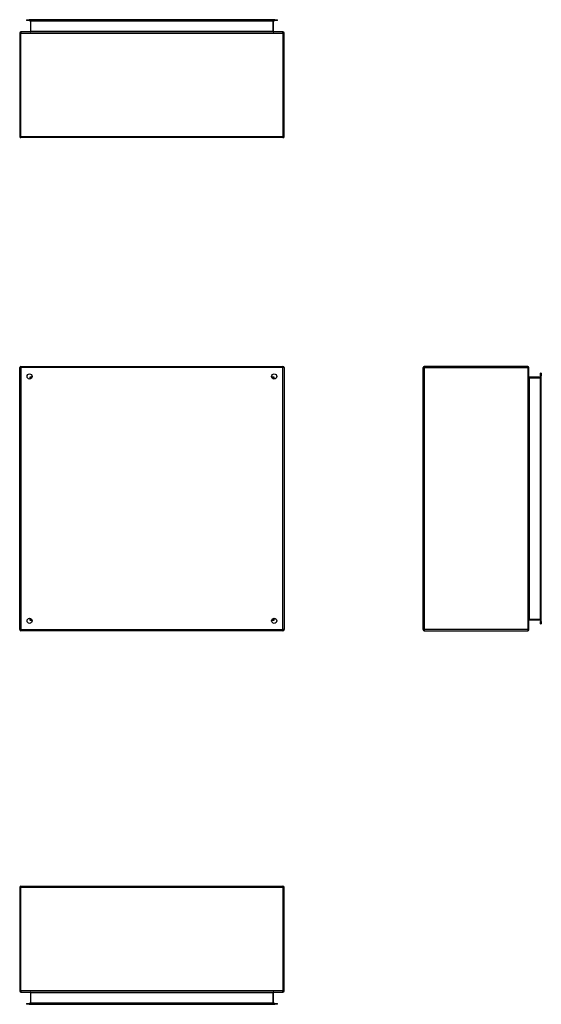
# Model space of a CAD drawing. Header units: inches. Extents: x 13 to 135, y 11 to 85.
# Tile 1 of 54: x 13 to 52, y 11 to 85. Entities that reach past the tile are written whole.
import ezdxf

# ---------------------------------------------------------------- set-up
doc = ezdxf.new("R2010")
doc.units = ezdxf.units.IN
doc.header["$MEASUREMENT"] = 0
doc.layers.add('Visible Edges(ANSI)', color=7, linetype='Continuous', lineweight=25)
doc.layers.add('Visible Tangent Edges(ANSI)', color=7, linetype='Continuous', lineweight=25)

msp = doc.modelspace()

# ---------------------------------------------------------------- linework, layer by layer
at = {"layer": 'Visible Edges(ANSI)'}
for p, q in [((13.494, 85.445), (13.691, 85.445)), ((13.494, 85.445), (13.494, 85.392)), ((13.691, 85.392), (13.494, 85.392)), ((32.274, 85.445), (13.691, 85.445)), ((13.691, 85.392), (32.274, 85.392)), ((13.796, 85.361), (13.796, 84.545)), ((32.169, 84.545), (32.169, 85.361)), ((32.274, 85.445), (32.471, 85.445)), ((32.471, 85.392), (32.274, 85.392)), ((32.471, 85.392), (32.471, 85.445)), ((12.982, 84.43), (12.982, 76.598)), ((32.898, 84.514), (13.066, 84.514)), ((32.982, 76.598), (32.982, 84.43)), ((32.898, 76.514), (13.066, 76.514)), ((12.982, 39.27), (12.982, 59.102)), ((13.066, 59.186), (32.898, 59.186)), ((32.982, 59.102), (32.982, 39.27)), ((43.505, 39.27), (43.505, 59.102)), ((51.421, 59.186), (43.589, 59.186)), ((51.505, 39.27), (51.505, 59.102)), ((13.849, 58.289), (13.849, 58.28)), ((13.889, 58.32), (13.88, 58.32)), ((32.085, 58.32), (32.076, 58.32)), ((32.116, 58.289), (32.116, 58.28)), ((52.352, 58.373), (51.536, 58.373)), ((52.383, 58.478), (52.383, 58.675)), ((52.436, 58.675), (52.383, 58.675)), ((52.383, 58.478), (52.383, 39.895)), ((52.436, 58.675), (52.436, 58.478)), ((52.436, 39.895), (52.436, 58.478)), ((13.849, 40.093), (13.849, 40.084)), ((13.88, 40.053), (13.889, 40.053)), ((32.076, 40.053), (32.085, 40.053)), ((32.116, 40.093), (32.116, 40.084)), ((51.536, 40), (52.352, 40)), ((52.383, 39.698), (52.383, 39.895)), ((52.383, 39.698), (52.436, 39.698)), ((52.436, 39.895), (52.436, 39.698)), ((32.898, 39.186), (13.066, 39.186)), ((43.589, 39.186), (51.421, 39.186)), ((12.982, 19.753), (12.982, 11.921)), ((13.066, 19.837), (32.898, 19.837)), ((32.982, 11.921), (32.982, 19.753)), ((13.066, 11.837), (32.898, 11.837)), ((13.796, 11.806), (13.796, 10.989)), ((32.169, 10.989), (32.169, 11.806)), ((13.494, 10.958), (13.691, 10.958)), ((13.494, 10.958), (13.494, 10.905)), ((13.691, 10.905), (13.494, 10.905)), ((32.274, 10.958), (13.691, 10.958)), ((13.691, 10.905), (32.274, 10.905)), ((32.274, 10.958), (32.471, 10.958)), ((32.471, 10.905), (32.274, 10.905)), ((32.471, 10.905), (32.471, 10.958))]:
    msp.add_line(p, q, dxfattribs=at)
for centre in [(13.732, 58.436), (32.232, 58.436), (13.732, 39.936), (32.232, 39.936)]:
    msp.add_circle(centre, 0.195, dxfattribs=at)
for centre, radius, start, end in [((13.765, 85.361), 0.031, 0, 90), ((32.2, 85.361), 0.031, 90, 180), ((13.066, 84.43), 0.084, 90, 180), ((13.765, 84.545), 0.031, 270, 0), ((32.2, 84.545), 0.031, 180, 270), ((32.898, 84.43), 0.084, 0, 90), ((13.066, 76.598), 0.084, 180, 270), ((32.898, 76.598), 0.084, 270, 0), ((13.066, 59.102), 0.084, 90, 180), ((32.898, 59.102), 0.084, 0, 90), ((43.589, 59.102), 0.084, 90, 180), ((51.421, 59.102), 0.084, 0, 90), ((13.88, 58.289), 0.031, 90, 180), ((32.085, 58.289), 0.031, 0, 90), ((51.536, 58.404), 0.031, 180, 270), ((52.352, 58.404), 0.031, 270, 0), ((13.88, 40.084), 0.031, 180, 270), ((32.085, 40.084), 0.031, 270, 0), ((51.536, 39.969), 0.031, 90, 180), ((52.352, 39.969), 0.031, 0, 90), ((13.066, 39.27), 0.084, 180, 270), ((32.898, 39.27), 0.084, 270, 0), ((43.589, 39.27), 0.084, 180, 270), ((51.421, 39.27), 0.084, 270, 0), ((13.066, 19.753), 0.084, 90, 180), ((32.898, 19.753), 0.084, 0, 90), ((13.066, 11.921), 0.084, 180, 270), ((13.765, 11.806), 0.031, 0, 90), ((32.2, 11.806), 0.031, 90, 180), ((32.898, 11.921), 0.084, 270, 0), ((13.765, 10.989), 0.031, 270, 0), ((32.2, 10.989), 0.031, 180, 270)]:
    msp.add_arc(centre, radius, start, end, dxfattribs=at)
at = {"layer": 'Visible Tangent Edges(ANSI)'}
for p, q in [((13.691, 85.392), (13.691, 85.445)), ((13.827, 85.361), (13.796, 85.361)), ((13.827, 85.392), (13.827, 85.361)), ((13.827, 84.545), (13.827, 85.361)), ((13.827, 85.361), (32.138, 85.361)), ((32.138, 85.361), (32.138, 85.392)), ((32.138, 85.361), (32.138, 84.545)), ((32.169, 85.361), (32.138, 85.361)), ((32.274, 85.445), (32.274, 85.392)), ((12.982, 84.43), (13.066, 84.43)), ((13.066, 84.514), (13.066, 84.43)), ((13.066, 84.43), (32.898, 84.43)), ((13.066, 76.598), (13.066, 84.43)), ((13.827, 84.545), (13.796, 84.545)), ((32.138, 84.545), (13.827, 84.545)), ((32.138, 84.545), (32.169, 84.545)), ((32.898, 84.43), (32.898, 84.514)), ((32.898, 84.43), (32.982, 84.43)), ((32.898, 84.43), (32.898, 76.598)), ((12.982, 76.598), (13.066, 76.598)), ((13.066, 76.598), (13.066, 76.514)), ((13.066, 76.598), (32.898, 76.598)), ((32.898, 76.598), (32.898, 76.514)), ((32.898, 76.598), (32.982, 76.598)), ((12.982, 59.102), (13.066, 59.102)), ((13.066, 59.186), (13.066, 59.102)), ((32.898, 59.102), (13.066, 59.102)), ((13.066, 59.102), (13.066, 39.27)), ((32.898, 59.186), (32.898, 59.102)), ((32.982, 59.102), (32.898, 59.102)), ((32.898, 39.27), (32.898, 59.102)), ((43.589, 59.102), (43.505, 59.102)), ((43.589, 59.186), (43.589, 59.102)), ((43.589, 59.102), (51.421, 59.102)), ((43.589, 59.102), (43.589, 39.27)), ((51.421, 59.186), (51.421, 59.102)), ((51.421, 59.102), (51.421, 39.27)), ((51.505, 59.102), (51.421, 59.102)), ((13.765, 58.404), (13.88, 58.32)), ((13.849, 58.289), (13.765, 58.404)), ((13.765, 58.404), (13.925, 58.404)), ((13.765, 58.244), (13.765, 58.404)), ((32.04, 58.404), (32.2, 58.404)), ((32.085, 58.32), (32.2, 58.404)), ((32.2, 58.404), (32.116, 58.289)), ((32.2, 58.404), (32.2, 58.244)), ((51.536, 58.373), (51.536, 58.342)), ((51.536, 58.342), (52.352, 58.342)), ((51.536, 40.031), (51.536, 58.342)), ((52.352, 58.342), (52.352, 58.373)), ((52.383, 58.342), (52.352, 58.342)), ((52.352, 58.342), (52.352, 40.031)), ((52.383, 58.478), (52.436, 58.478)), ((13.765, 39.969), (13.765, 40.129)), ((13.765, 39.969), (13.849, 40.084)), ((13.88, 40.053), (13.765, 39.969)), ((13.925, 39.969), (13.765, 39.969)), ((32.2, 39.969), (32.04, 39.969)), ((32.2, 39.969), (32.085, 40.053)), ((32.116, 40.084), (32.2, 39.969)), ((32.2, 40.129), (32.2, 39.969)), ((52.352, 40.031), (51.536, 40.031)), ((51.536, 40), (51.536, 40.031)), ((52.352, 40.031), (52.383, 40.031)), ((52.352, 40), (52.352, 40.031)), ((52.436, 39.895), (52.383, 39.895)), ((12.982, 39.27), (13.066, 39.27)), ((13.066, 39.186), (13.066, 39.27)), ((13.066, 39.27), (32.898, 39.27)), ((32.982, 39.27), (32.898, 39.27)), ((32.898, 39.186), (32.898, 39.27)), ((43.589, 39.27), (43.505, 39.27)), ((51.421, 39.27), (43.589, 39.27)), ((43.589, 39.27), (43.589, 39.186)), ((51.421, 39.27), (51.421, 39.186)), ((51.421, 39.27), (51.505, 39.27)), ((13.066, 19.753), (12.982, 19.753)), ((13.066, 19.753), (13.066, 19.837)), ((13.066, 11.921), (13.066, 19.753)), ((32.898, 19.753), (13.066, 19.753)), ((32.898, 19.753), (32.898, 19.837)), ((32.982, 19.753), (32.898, 19.753)), ((32.898, 19.753), (32.898, 11.921)), ((13.066, 11.921), (12.982, 11.921)), ((32.898, 11.921), (13.066, 11.921)), ((13.066, 11.921), (13.066, 11.837)), ((13.827, 11.806), (13.796, 11.806)), ((13.827, 10.989), (13.827, 11.806)), ((13.827, 11.806), (32.138, 11.806)), ((32.138, 11.806), (32.169, 11.806)), ((32.138, 11.806), (32.138, 10.989)), ((32.982, 11.921), (32.898, 11.921)), ((32.898, 11.837), (32.898, 11.921)), ((13.691, 10.905), (13.691, 10.958)), ((13.796, 10.989), (13.827, 10.989)), ((13.827, 10.989), (13.827, 10.958)), ((32.138, 10.989), (13.827, 10.989)), ((32.138, 10.989), (32.169, 10.989)), ((32.138, 10.958), (32.138, 10.989)), ((32.274, 10.958), (32.274, 10.905))]:
    msp.add_line(p, q, dxfattribs=at)
for centre, major_axis, start_param, end_param in [((13.765, 84.545), (0.062, 0), 4.712389, 6.283185), ((32.2, 84.545), (-0.062, 0), 0, 1.570796), ((51.536, 58.404), (0, -0.062), 4.712389, 6.283185), ((51.536, 39.969), (0, 0.062), 0, 1.570796), ((13.765, 11.806), (0.062, 0), 0, 1.570796), ((32.2, 11.806), (-0.062, 0), 4.712389, 6.283185)]:
    msp.add_ellipse(centre, major_axis=major_axis, ratio=0.5, start_param=start_param, end_param=end_param, dxfattribs=at)

doc.saveas('drawing.dxf')
